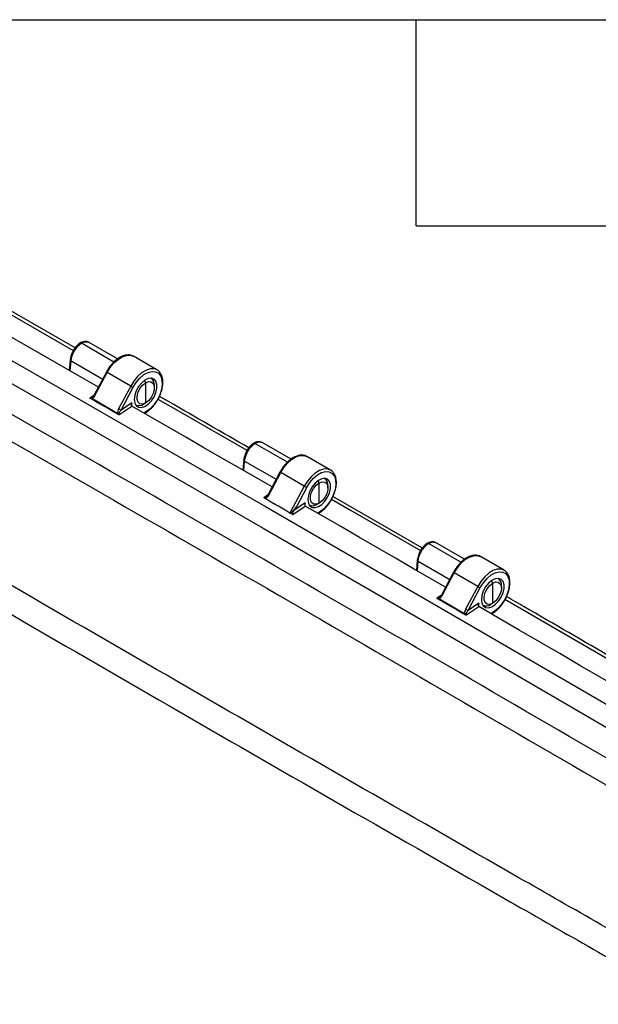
# Model space of a CAD drawing. Header units: inches. Extents: x 1.7 to 75.2, y 1.7 to 57.7.
# Tile 33 of 34: x 63.2 to 69.1, y 47.7 to 57.7. Entities that reach past the tile are written whole.
import ezdxf

# ---------------------------------------------------------------- set-up
doc = ezdxf.new("R2010")
doc.units = ezdxf.units.IN
doc.header["$LTSCALE"] = 7
doc.header["$MEASUREMENT"] = 0
doc.layers.add('TEXT', color=140, linetype='Continuous', lineweight=25)

msp = doc.modelspace()

# ---------------------------------------------------------------- linework, layer by layer
for p, q in [((62.916, 54.835), (63.707, 54.38)), ((63.726, 54.406), (62.974, 54.839)), ((64.12, 54.262), (63.789, 54.453)), ((64.157, 54.293), (63.861, 54.464)), ((63.676, 54.285), (63.666, 54.177)), ((64.559, 54.181), (64.319, 54.32)), ((63.676, 54.171), (63.684, 54.273)), ((63.684, 54.273), (64.006, 54.088)), ((64.559, 54.181), (64.554, 54.184)), ((64.044, 54.16), (63.92, 53.927)), ((63.927, 53.922), (64.051, 54.156)), ((64.292, 54.017), (64.051, 54.156)), ((64.5, 54.095), (64.496, 54.097)), ((64.292, 54.017), (64.168, 53.785)), ((64.193, 53.772), (64.317, 54.004)), ((64.444, 54.05), (64.431, 54.073)), ((64.444, 53.845), (64.444, 54.05)), ((64.533, 53.999), (64.533, 54.023)), ((63.917, 53.922), (63.874, 53.893)), ((63.896, 53.889), (63.886, 53.894)), ((64.158, 53.737), (63.896, 53.889)), ((63.905, 53.908), (63.897, 53.901)), ((63.92, 53.927), (63.906, 53.907)), ((64.172, 53.723), (64.302, 53.812)), ((64.302, 53.846), (64.193, 53.772)), ((64.302, 53.812), (64.302, 53.846)), ((64.302, 53.812), (64.302, 53.812)), ((64.34, 53.827), (64.344, 53.825)), ((64.422, 53.832), (64.444, 53.845)), ((64.165, 53.733), (64.158, 53.737)), ((64.447, 53.753), (64.426, 53.741)), ((64.431, 53.738), (64.443, 53.744)), ((65.888, 53.241), (65.557, 53.432)), ((65.925, 53.272), (65.629, 53.443)), ((66.327, 53.16), (66.087, 53.299)), ((65.443, 53.264), (65.435, 53.16)), ((65.444, 53.155), (65.452, 53.252)), ((65.452, 53.252), (65.773, 53.067)), ((65.812, 53.14), (65.69, 52.911)), ((65.697, 52.906), (65.819, 53.135)), ((66.06, 52.997), (65.819, 53.135)), ((66.268, 53.074), (66.264, 53.077)), ((66.327, 53.16), (66.321, 53.163)), ((66.06, 52.997), (65.914, 52.723)), ((65.982, 52.791), (66.084, 52.984)), ((66.211, 53.03), (66.198, 53.053)), ((66.211, 52.824), (66.211, 53.03)), ((66.3, 52.978), (66.3, 53.003)), ((65.686, 52.905), (65.647, 52.878)), ((65.66, 52.87), (65.647, 52.878)), ((65.677, 52.892), (65.671, 52.888)), ((65.69, 52.911), (65.675, 52.891)), ((67.263, 52.366), (66.352, 52.892)), ((65.706, 52.844), (65.66, 52.87)), ((65.751, 52.818), (65.706, 52.844)), ((65.796, 52.792), (65.751, 52.818)), ((65.883, 52.742), (65.796, 52.792)), ((65.943, 52.707), (66.07, 52.793)), ((66.07, 52.827), (65.951, 52.747)), ((65.951, 52.747), (65.982, 52.791)), ((66.07, 52.793), (66.07, 52.827)), ((66.108, 52.807), (66.112, 52.804)), ((66.19, 52.812), (66.211, 52.824)), ((65.943, 52.707), (65.883, 52.742)), ((65.914, 52.723), (65.883, 52.742)), ((66.214, 52.733), (66.195, 52.721)), ((66.201, 52.718), (66.21, 52.724)), ((67.655, 52.221), (67.325, 52.412)), ((67.693, 52.252), (67.397, 52.423)), ((68.095, 52.14), (67.855, 52.279)), ((67.211, 52.244), (67.202, 52.138)), ((67.212, 52.133), (67.22, 52.232)), ((67.22, 52.232), (67.541, 52.047)), ((67.58, 52.119), (67.456, 51.887)), ((67.463, 51.882), (67.587, 52.115)), ((67.827, 51.976), (67.587, 52.115)), ((68.095, 52.14), (68.089, 52.143)), ((67.827, 51.976), (67.703, 51.742)), ((67.979, 52.009), (67.966, 52.032)), ((67.979, 51.804), (67.979, 52.009)), ((68.036, 52.054), (68.032, 52.056)), ((68.068, 51.958), (68.068, 51.982)), ((67.453, 51.883), (67.411, 51.854)), ((67.456, 51.887), (67.442, 51.867)), ((67.728, 51.729), (67.852, 51.963)), ((67.431, 51.848), (67.424, 51.852)), ((67.692, 51.697), (67.431, 51.848)), ((67.441, 51.868), (67.432, 51.861)), ((67.706, 51.681), (67.838, 51.77)), ((67.838, 51.804), (67.728, 51.729)), ((67.838, 51.77), (67.838, 51.804)), ((67.838, 51.77), (67.838, 51.77)), ((67.876, 51.786), (67.88, 51.784)), ((67.958, 51.791), (67.979, 51.804)), ((67.699, 51.693), (67.692, 51.697)), ((67.982, 51.712), (67.96, 51.699)), ((67.965, 51.696), (67.978, 51.703))]:
    msp.add_line(p, q)
at = {"flags": 128}
for points in [[(58.116, 57.099), (60.003, 56.03), (61.891, 54.956), (63.778, 53.875), (65.665, 52.789), (67.553, 51.697), (69.44, 50.598), (71.328, 49.494), (73.215, 48.384)], [(58.02, 56.921), (59.926, 55.842), (61.831, 54.757), (63.737, 53.666), (65.642, 52.569), (67.548, 51.465), (69.453, 50.356), (71.359, 49.241), (73.264, 48.12)], [(63.963, 54.007), (63.821, 54.088), (63.638, 54.193), (63.454, 54.299), (63.27, 54.404), (63.086, 54.509), (62.902, 54.615), (62.718, 54.72), (62.534, 54.825)], [(64.051, 54.156), (64.083, 54.207), (64.121, 54.253), (64.162, 54.289), (64.205, 54.315), (64.247, 54.329), (64.286, 54.331), (64.319, 54.32)], [(64.554, 54.184), (64.526, 54.192), (64.488, 54.191), (64.446, 54.177), (64.403, 54.15), (64.361, 54.114), (64.324, 54.068), (64.292, 54.017)], [(64.317, 54.004), (64.348, 54.054), (64.385, 54.098), (64.426, 54.133), (64.468, 54.156), (64.509, 54.166), (64.545, 54.163), (64.576, 54.147), (64.598, 54.119), (64.61, 54.08), (64.613, 54.033), (64.605, 53.981), (64.587, 53.926), (64.561, 53.873), (64.527, 53.825), (64.488, 53.784), (64.447, 53.753)], [(64.328, 53.881), (64.333, 53.844), (64.348, 53.817), (64.371, 53.801), (64.401, 53.798), (64.435, 53.809), (64.469, 53.832), (64.502, 53.865), (64.529, 53.906), (64.548, 53.95), (64.558, 53.994), (64.558, 54.034), (64.548, 54.066), (64.529, 54.088), (64.502, 54.097), (64.469, 54.093), (64.435, 54.076), (64.401, 54.048), (64.371, 54.011), (64.348, 53.968), (64.333, 53.923), (64.328, 53.881)], [(64.444, 53.845), (64.413, 53.833), (64.386, 53.836), (64.366, 53.852), (64.356, 53.879), (64.356, 53.915), (64.366, 53.954), (64.386, 53.993), (64.413, 54.027), (64.444, 54.05)], [(64.444, 54.05), (64.474, 54.062), (64.501, 54.059), (64.521, 54.044), (64.531, 54.016), (64.531, 53.98), (64.521, 53.941), (64.501, 53.902), (64.474, 53.868), (64.444, 53.845)], [(64.569, 53.884), (64.723, 53.795), (65.474, 53.362)], [(65.732, 52.989), (65.589, 53.071), (65.405, 53.177), (65.221, 53.283), (65.038, 53.389), (64.854, 53.495), (64.67, 53.6), (64.486, 53.706), (64.302, 53.812)], [(65.819, 53.135), (65.851, 53.187), (65.889, 53.232), (65.93, 53.269), (65.973, 53.295), (66.015, 53.309), (66.054, 53.31), (66.087, 53.299)], [(66.321, 53.163), (66.294, 53.172), (66.255, 53.17), (66.213, 53.156), (66.171, 53.13), (66.129, 53.093), (66.092, 53.048), (66.06, 52.997)], [(66.084, 52.984), (66.116, 53.034), (66.153, 53.078), (66.194, 53.112), (66.236, 53.135), (66.277, 53.146), (66.313, 53.143), (66.343, 53.126), (66.366, 53.098), (66.378, 53.059), (66.381, 53.012), (66.373, 52.96), (66.355, 52.906), (66.329, 52.853), (66.295, 52.805), (66.256, 52.764), (66.214, 52.733)], [(66.095, 52.86), (66.101, 52.824), (66.116, 52.796), (66.139, 52.781), (66.169, 52.778), (66.203, 52.789), (66.237, 52.811), (66.269, 52.845), (66.296, 52.885), (66.316, 52.929), (66.326, 52.973), (66.326, 53.013), (66.316, 53.045), (66.296, 53.067), (66.269, 53.077), (66.237, 53.073), (66.203, 53.056), (66.169, 53.027), (66.139, 52.99), (66.116, 52.947), (66.101, 52.903), (66.095, 52.86)], [(66.211, 52.824), (66.181, 52.813), (66.154, 52.815), (66.134, 52.831), (66.124, 52.859), (66.124, 52.894), (66.134, 52.934), (66.154, 52.973), (66.181, 53.006), (66.211, 53.03)], [(66.211, 53.03), (66.242, 53.041), (66.269, 53.039), (66.289, 53.023), (66.299, 52.996), (66.299, 52.96), (66.289, 52.92), (66.269, 52.881), (66.242, 52.848), (66.211, 52.824)], [(67.499, 51.967), (67.357, 52.049), (67.173, 52.155), (66.989, 52.262), (66.805, 52.368), (66.621, 52.475), (66.438, 52.581), (66.254, 52.687), (66.07, 52.793)], [(66.337, 52.865), (66.531, 52.753), (67.242, 52.342)], [(67.587, 52.115), (67.619, 52.166), (67.657, 52.211), (67.698, 52.248), (67.741, 52.274), (67.783, 52.288), (67.821, 52.29), (67.855, 52.279)], [(68.089, 52.143), (68.062, 52.151), (68.023, 52.15), (67.981, 52.136), (67.938, 52.109), (67.897, 52.073), (67.859, 52.027), (67.827, 51.976)], [(67.852, 51.963), (67.884, 52.013), (67.921, 52.057), (67.962, 52.092), (68.004, 52.115), (68.044, 52.125), (68.081, 52.122), (68.111, 52.106), (68.133, 52.078), (68.146, 52.039), (68.148, 51.992), (68.141, 51.939), (68.123, 51.885), (68.096, 51.832), (68.063, 51.784), (68.024, 51.743), (67.982, 51.712)], [(67.863, 51.84), (67.868, 51.803), (67.883, 51.776), (67.907, 51.76), (67.937, 51.757), (67.97, 51.768), (68.005, 51.791), (68.037, 51.824), (68.064, 51.865), (68.084, 51.909), (68.094, 51.953), (68.094, 51.993), (68.084, 52.025), (68.064, 52.047), (68.037, 52.056), (68.005, 52.052), (67.97, 52.035), (67.937, 52.007), (67.907, 51.97), (67.883, 51.927), (67.868, 51.882), (67.863, 51.84)], [(67.979, 51.804), (67.949, 51.792), (67.922, 51.795), (67.902, 51.811), (67.891, 51.838), (67.891, 51.874), (67.902, 51.913), (67.922, 51.952), (67.949, 51.986), (67.979, 52.009)], [(67.979, 52.009), (68.01, 52.021), (68.036, 52.018), (68.056, 52.003), (68.067, 51.975), (68.067, 51.939), (68.056, 51.9), (68.036, 51.861), (68.01, 51.827), (67.979, 51.804)], [(69.44, 50.838), (69.279, 50.931), (69.073, 51.051), (68.867, 51.171), (68.661, 51.291), (68.456, 51.411), (68.25, 51.531), (68.044, 51.65), (67.838, 51.77)], [(68.104, 51.844), (68.338, 51.708), (69.187, 51.217)]]:
    msp.add_lwpolyline(points, dxfattribs=at)
for centre, radius, start, end in [((64.063, 54.181), 0.0278, 227.7851, 245.3168), ((64.459, 54.033), 0.074, 352.7198, 60.4487), ((64.452, 54.294), 0.32, 239.9933, 244.985), ((64.378, 53.891), 0.074, 239.553, 307.2765), ((64.437, 53.752), 0.0098, 306.6304, 6.6819), ((65.831, 53.161), 0.0278, 227.7851, 245.3168), ((66.227, 53.012), 0.074, 352.7198, 60.4487), ((66.22, 53.274), 0.32, 239.9933, 244.985), ((66.145, 52.871), 0.074, 239.553, 307.2765), ((66.205, 52.732), 0.0098, 306.6304, 6.6819), ((67.599, 52.14), 0.0278, 227.7851, 245.3168), ((67.987, 52.253), 0.32, 239.9933, 244.985), ((67.995, 51.992), 0.074, 352.7198, 60.4487), ((67.913, 51.85), 0.074, 239.553, 307.2765), ((67.972, 51.711), 0.0098, 306.6304, 6.6819)]:
    msp.add_arc(centre, radius, start, end)
msp.add_ellipse((-790.436, -1163.043), major_axis=(889.69, 1193.826), ratio=0.478557, start_param=0.056139, end_param=0.056284)
for points, knots in [([(72.766, 48.106), (72.173, 48.454), (71.579, 48.802), (70.392, 49.496), (69.798, 49.842), (68.017, 50.879), (66.83, 51.567), (64.455, 52.938), (63.267, 53.621), (61.486, 54.641), (60.893, 54.98), (59.705, 55.657), (59.112, 55.994), (58.518, 56.331)], [0, 0, 0, 0, 0.125, 0.125, 0.25, 0.25, 0.5, 0.5, 0.75, 0.75, 0.875, 0.875, 1, 1, 1, 1]), ([(58.443, 56.098), (58.591, 56.014), (58.739, 55.929), (59.036, 55.761), (59.185, 55.676), (59.63, 55.423), (59.927, 55.254), (60.817, 54.747), (61.411, 54.407), (63.191, 53.388), (64.378, 52.706), (66.753, 51.335), (67.94, 50.647), (69.721, 49.61), (70.314, 49.264), (71.204, 48.743), (71.501, 48.57), (71.946, 48.309), (72.095, 48.222), (72.392, 48.048), (72.54, 47.961), (72.688, 47.874)], [0, 0, 0, 0, 0.03125, 0.03125, 0.0625, 0.0625, 0.125, 0.125, 0.25, 0.25, 0.5, 0.5, 0.75, 0.75, 0.875, 0.875, 0.9375, 0.9375, 0.96875, 0.96875, 1, 1, 1, 1]), ([(71.626, 47.082), (71.555, 47.122), (71.484, 47.162), (71.343, 47.242), (71.272, 47.282), (71.06, 47.403), (70.919, 47.483), (70.495, 47.724), (70.213, 47.884), (69.366, 48.367), (68.803, 48.688), (67.113, 49.655), (65.989, 50.301), (63.747, 51.595), (62.628, 52.244), (60.954, 53.219), (60.396, 53.545), (59.561, 54.033), (59.283, 54.196), (58.866, 54.441), (58.727, 54.523), (58.518, 54.645), (58.449, 54.686), (58.31, 54.767), (58.241, 54.808), (58.171, 54.849)], [0, 0, 0, 0, 0.015625, 0.015625, 0.03125, 0.03125, 0.0625, 0.0625, 0.125, 0.125, 0.25, 0.25, 0.5, 0.5, 0.75, 0.75, 0.875, 0.875, 0.9375, 0.9375, 0.96875, 0.96875, 0.984375, 0.984375, 1, 1, 1, 1]), ([(58.088, 54.601), (58.644, 54.275), (59.2, 53.948), (60.314, 53.297), (60.872, 52.971), (62.546, 51.996), (63.665, 51.347), (65.908, 50.053), (67.032, 49.407), (68.721, 48.44), (69.285, 48.118), (70.414, 47.475), (70.979, 47.154), (71.544, 46.833)], [0, 0, 0, 0, 0.125, 0.125, 0.25, 0.25, 0.5, 0.5, 0.75, 0.75, 0.875, 0.875, 1, 1, 1, 1]), ([(63.774, 54.453), (63.761, 54.444), (63.737, 54.426), (63.706, 54.382), (63.683, 54.332), (63.678, 54.3), (63.676, 54.284)], [0, 0, 0, 0, 0.251191, 0.501203, 0.750821, 1, 1, 1, 1]), ([(63.684, 54.273), (63.687, 54.306), (63.7, 54.343), (63.728, 54.392), (63.74, 54.407), (63.764, 54.433), (63.777, 54.444), (63.789, 54.453)], [0, 0, 0, 0, 0.5, 0.5, 0.75, 0.75, 1, 1, 1, 1]), ([(63.864, 54.462), (63.857, 54.465), (63.844, 54.471), (63.821, 54.472), (63.797, 54.466), (63.781, 54.458), (63.774, 54.453)], [0, 0, 0, 0, 0.254038, 0.506767, 0.756206, 1, 1, 1, 1]), ([(63.789, 54.453), (63.786, 54.454), (63.78, 54.456), (63.776, 54.454), (63.774, 54.453)], [0, 0, 0, 0, 0.5519035, 1, 1, 1, 1]), ([(63.789, 54.453), (63.802, 54.461), (63.815, 54.466), (63.839, 54.47), (63.85, 54.469), (63.86, 54.464)], [0, 0, 0, 0, 0.5, 0.5, 1, 1, 1, 1]), ([(63.684, 54.273), (63.68, 54.275), (63.678, 54.278), (63.675, 54.284), (63.675, 54.287), (63.677, 54.289)], [0, 0, 0, 0, 0.5, 0.5, 1, 1, 1, 1]), ([(64.317, 54.321), (64.317, 54.321), (64.307, 54.329), (64.282, 54.334), (64.245, 54.334), (64.204, 54.322), (64.164, 54.3), (64.126, 54.27), (64.105, 54.246), (64.096, 54.235)], [0, 0, 0, 0, 0.008044, 0.174476, 0.340289, 0.510807, 0.686485, 0.864281, 1, 1, 1, 1]), ([(64.096, 54.235), (64.093, 54.232), (64.077, 54.216), (64.06, 54.189), (64.048, 54.167), (64.044, 54.16)], [0, 0, 0, 0, 0.146494, 0.766293, 1, 1, 1, 1]), ([(64.566, 53.876), (64.568, 53.878), (64.579, 53.896), (64.595, 53.934), (64.612, 53.986), (64.62, 54.038), (64.619, 54.086), (64.608, 54.128), (64.586, 54.161), (64.567, 54.18), (64.554, 54.184), (64.553, 54.184)], [0, 0, 0, 0, 0.019752, 0.157507, 0.295525, 0.434111, 0.573562, 0.713782, 0.852564, 0.986498, 1, 1, 1, 1]), ([(63.874, 53.893), (63.874, 53.893), (63.875, 53.893), (63.877, 53.892), (63.878, 53.892), (63.88, 53.892), (63.883, 53.893), (63.885, 53.894), (63.885, 53.894)], [0, 0, 0, 0, 0.106853, 0.235471, 0.38806, 0.565915, 0.769769, 1, 1, 1, 1]), ([(63.897, 53.901), (63.896, 53.901), (63.894, 53.9), (63.892, 53.899), (63.891, 53.898), (63.889, 53.897), (63.888, 53.896), (63.887, 53.895), (63.886, 53.895), (63.886, 53.894), (63.886, 53.894), (63.886, 53.894), (63.886, 53.894)], [0, 0, 0, 0, 0.1558702, 0.3052875, 0.4453947, 0.5729933, 0.6842813, 0.7768064, 0.8497205, 0.9060925, 0.9533365, 1, 1, 1, 1]), ([(63.927, 53.922), (63.926, 53.923), (63.922, 53.925), (63.92, 53.927), (63.92, 53.927), (63.92, 53.927)], [0, 0, 0, 0, 0.41153, 0.82306, 1, 1, 1, 1]), ([(65.495, 53.387), (65.224, 53.544), (64.92, 53.719), (64.617, 53.894), (64.584, 53.912)], [0, 0, 0, 0, 0.893342, 1, 1, 1, 1]), ([(64.302, 53.846), (64.302, 53.845), (64.3, 53.842), (64.299, 53.839), (64.297, 53.835), (64.296, 53.83), (64.296, 53.824), (64.297, 53.821), (64.298, 53.817), (64.3, 53.814), (64.301, 53.812), (64.302, 53.812)], [0, 0, 0, 0, 0.103284, 0.187304, 0.25206, 0.502999, 0.561019, 0.687215, 0.800614, 0.903757, 1, 1, 1, 1]), ([(64.443, 53.744), (64.45, 53.749), (64.471, 53.762), (64.504, 53.792), (64.539, 53.832), (64.558, 53.862), (64.566, 53.876)], [0, 0, 0, 0, 0.156524, 0.45224, 0.747509, 1, 1, 1, 1]), ([(64.172, 53.723), (64.172, 53.724), (64.171, 53.724), (64.17, 53.725), (64.169, 53.727), (64.169, 53.728), (64.168, 53.729)], [0, 0, 0, 0, 0.236645, 0.477534, 0.729885, 1, 1, 1, 1]), ([(64.17, 53.729), (64.172, 53.731), (64.173, 53.733), (64.175, 53.736), (64.176, 53.738), (64.176, 53.74)], [0, 0, 0, 0, 0.5, 0.5, 1, 1, 1, 1]), ([(65.541, 53.433), (65.529, 53.424), (65.505, 53.405), (65.474, 53.361), (65.451, 53.312), (65.446, 53.28), (65.443, 53.264)], [0, 0, 0, 0, 0.251191, 0.501202, 0.750821, 1, 1, 1, 1]), ([(65.452, 53.252), (65.455, 53.285), (65.468, 53.322), (65.496, 53.372), (65.507, 53.387), (65.531, 53.413), (65.544, 53.424), (65.557, 53.432)], [0, 0, 0, 0, 0.5, 0.5, 0.75, 0.75, 1, 1, 1, 1]), ([(65.632, 53.442), (65.625, 53.445), (65.612, 53.451), (65.588, 53.451), (65.565, 53.446), (65.549, 53.437), (65.541, 53.433)], [0, 0, 0, 0, 0.254037, 0.506766, 0.756206, 1, 1, 1, 1]), ([(65.557, 53.432), (65.554, 53.433), (65.548, 53.436), (65.543, 53.434), (65.541, 53.433)], [0, 0, 0, 0, 0.551905, 1, 1, 1, 1]), ([(65.557, 53.432), (65.57, 53.44), (65.583, 53.445), (65.607, 53.449), (65.618, 53.448), (65.628, 53.444)], [0, 0, 0, 0, 0.5, 0.5, 1, 1, 1, 1]), ([(66.085, 53.3), (66.084, 53.3), (66.075, 53.308), (66.05, 53.313), (66.012, 53.313), (65.972, 53.302), (65.931, 53.279), (65.894, 53.25), (65.873, 53.225), (65.863, 53.215)], [0, 0, 0, 0, 0.008044, 0.174476, 0.340289, 0.510807, 0.686485, 0.864281, 1, 1, 1, 1]), ([(65.452, 53.252), (65.448, 53.255), (65.445, 53.258), (65.443, 53.263), (65.443, 53.266), (65.445, 53.269)], [0, 0, 0, 0, 0.5, 0.5, 1, 1, 1, 1]), ([(65.863, 53.215), (65.86, 53.212), (65.845, 53.195), (65.828, 53.169), (65.816, 53.146), (65.812, 53.14)], [0, 0, 0, 0, 0.146494, 0.766293, 1, 1, 1, 1]), ([(66.334, 52.856), (66.335, 52.858), (66.347, 52.876), (66.363, 52.914), (66.38, 52.966), (66.388, 53.017), (66.386, 53.065), (66.375, 53.107), (66.354, 53.14), (66.334, 53.159), (66.321, 53.163), (66.32, 53.163)], [0, 0, 0, 0, 0.019752, 0.157507, 0.295525, 0.434111, 0.573562, 0.713782, 0.852564, 0.986498, 1, 1, 1, 1]), ([(65.662, 52.883), (65.662, 52.883), (65.66, 52.882), (65.657, 52.881), (65.654, 52.88), (65.651, 52.879), (65.649, 52.879), (65.648, 52.879), (65.648, 52.879)], [0, 0, 0, 0, 0.173989, 0.35374, 0.537022, 0.816449, 0.958381, 1, 1, 1, 1]), ([(65.671, 52.888), (65.671, 52.888), (65.668, 52.886), (65.665, 52.884), (65.662, 52.883)], [0, 0, 0, 0, 0.024094, 1, 1, 1, 1]), ([(65.697, 52.906), (65.696, 52.907), (65.692, 52.909), (65.69, 52.911), (65.691, 52.911), (65.691, 52.911)], [0, 0, 0, 0, 0.4115302, 0.8230604, 1, 1, 1, 1]), ([(65.914, 52.723), (65.916, 52.722), (65.919, 52.723), (65.928, 52.728), (65.933, 52.733), (65.947, 52.746), (65.954, 52.755), (65.969, 52.773), (65.976, 52.782), (65.982, 52.791)], [0, 0, 0, 0, 0.25, 0.25, 0.5, 0.5, 0.75, 0.75, 1, 1, 1, 1]), ([(66.07, 52.827), (66.069, 52.826), (66.068, 52.824), (66.067, 52.82), (66.066, 52.817), (66.065, 52.814), (66.064, 52.811), (66.064, 52.809), (66.064, 52.806), (66.064, 52.802), (66.066, 52.798), (66.067, 52.795), (66.069, 52.794), (66.07, 52.793)], [0, 0, 0, 0, 0.110384, 0.210138, 0.299278, 0.377829, 0.445825, 0.503323, 0.561363, 0.687464, 0.800778, 0.903839, 1, 1, 1, 1]), ([(66.21, 52.724), (66.218, 52.728), (66.239, 52.742), (66.272, 52.772), (66.307, 52.811), (66.325, 52.842), (66.334, 52.856)], [0, 0, 0, 0, 0.156524, 0.45224, 0.747509, 1, 1, 1, 1]), ([(65.951, 52.747), (65.95, 52.745), (65.948, 52.743), (65.946, 52.74), (65.945, 52.737), (65.943, 52.733), (65.941, 52.728), (65.939, 52.723), (65.938, 52.718), (65.939, 52.714), (65.939, 52.711), (65.941, 52.709), (65.942, 52.707), (65.943, 52.707)], [0, 0, 0, 0, 0.098701, 0.18357, 0.254614, 0.311829, 0.464411, 0.591548, 0.694764, 0.785304, 0.864701, 0.935185, 1, 1, 1, 1]), ([(67.309, 52.412), (67.297, 52.403), (67.273, 52.385), (67.242, 52.341), (67.219, 52.291), (67.214, 52.259), (67.211, 52.243)], [0, 0, 0, 0, 0.251191, 0.501203, 0.750821, 1, 1, 1, 1]), ([(67.22, 52.232), (67.223, 52.265), (67.235, 52.302), (67.264, 52.351), (67.275, 52.366), (67.299, 52.392), (67.312, 52.403), (67.325, 52.412)], [0, 0, 0, 0, 0.5, 0.5, 0.75, 0.75, 1, 1, 1, 1]), ([(67.399, 52.421), (67.393, 52.424), (67.379, 52.43), (67.356, 52.431), (67.332, 52.425), (67.317, 52.417), (67.309, 52.412)], [0, 0, 0, 0, 0.254038, 0.506766, 0.756206, 1, 1, 1, 1]), ([(67.325, 52.412), (67.322, 52.413), (67.316, 52.415), (67.311, 52.413), (67.309, 52.412)], [0, 0, 0, 0, 0.551904, 1, 1, 1, 1]), ([(67.325, 52.412), (67.338, 52.42), (67.351, 52.425), (67.375, 52.429), (67.386, 52.428), (67.396, 52.423)], [0, 0, 0, 0, 0.5, 0.5, 1, 1, 1, 1]), ([(67.853, 52.279), (67.852, 52.28), (67.842, 52.288), (67.817, 52.293), (67.78, 52.293), (67.74, 52.281), (67.699, 52.259), (67.662, 52.229), (67.64, 52.205), (67.631, 52.194)], [0, 0, 0, 0, 0.008044, 0.174476, 0.340289, 0.510807, 0.686485, 0.864281, 1, 1, 1, 1]), ([(67.22, 52.232), (67.216, 52.234), (67.213, 52.237), (67.211, 52.243), (67.211, 52.246), (67.213, 52.248)], [0, 0, 0, 0, 0.5, 0.5, 1, 1, 1, 1]), ([(67.631, 52.194), (67.628, 52.191), (67.613, 52.175), (67.596, 52.148), (67.583, 52.126), (67.58, 52.119)], [0, 0, 0, 0, 0.1464936, 0.7662927, 1, 1, 1, 1]), ([(68.102, 51.835), (68.103, 51.837), (68.115, 51.855), (68.131, 51.893), (68.148, 51.945), (68.156, 51.997), (68.154, 52.045), (68.143, 52.087), (68.122, 52.12), (68.102, 52.139), (68.089, 52.143), (68.088, 52.143)], [0, 0, 0, 0, 0.0197518, 0.1575068, 0.2955254, 0.4341111, 0.5735622, 0.7137816, 0.8525645, 0.9864983, 1, 1, 1, 1]), ([(67.463, 51.882), (67.462, 51.883), (67.458, 51.885), (67.456, 51.887), (67.457, 51.887), (67.457, 51.887)], [0, 0, 0, 0, 0.41153, 0.82306, 1, 1, 1, 1]), ([(69.21, 51.24), (68.907, 51.416), (68.543, 51.627), (68.18, 51.837), (68.12, 51.872)], [0, 0, 0, 0, 0.835447, 1, 1, 1, 1]), ([(67.411, 51.854), (67.411, 51.854), (67.412, 51.853), (67.414, 51.853), (67.415, 51.853), (67.417, 51.853), (67.417, 51.853)], [0, 0, 0, 0, 0.245393, 0.497664, 0.741259, 1, 1, 1, 1]), ([(67.417, 51.853), (67.418, 51.853), (67.419, 51.853), (67.42, 51.853), (67.422, 51.853), (67.423, 51.852), (67.424, 51.852)], [0, 0, 0, 0, 0.233205, 0.473487, 0.726094, 1, 1, 1, 1]), ([(67.432, 51.861), (67.43, 51.86), (67.428, 51.859), (67.423, 51.857), (67.421, 51.855), (67.419, 51.854)], [0, 0, 0, 0, 0.5, 0.5, 1, 1, 1, 1]), ([(67.838, 51.804), (67.837, 51.803), (67.836, 51.801), (67.835, 51.798), (67.833, 51.793), (67.832, 51.788), (67.832, 51.782), (67.832, 51.779), (67.833, 51.775), (67.835, 51.772), (67.837, 51.77), (67.838, 51.77)], [0, 0, 0, 0, 0.103272, 0.187285, 0.25204, 0.50297, 0.561789, 0.687745, 0.800956, 0.903935, 1, 1, 1, 1]), ([(67.978, 51.703), (67.985, 51.708), (68.006, 51.721), (68.04, 51.751), (68.075, 51.791), (68.093, 51.821), (68.102, 51.835)], [0, 0, 0, 0, 0.156524, 0.45224, 0.747509, 1, 1, 1, 1]), ([(67.706, 51.681), (67.706, 51.681), (67.705, 51.682), (67.704, 51.683), (67.703, 51.684), (67.703, 51.686), (67.703, 51.687), (67.702, 51.687)], [0, 0, 0, 0, 0.185901, 0.374086, 0.569607, 0.776979, 1, 1, 1, 1]), ([(67.705, 51.689), (67.707, 51.69), (67.708, 51.692), (67.71, 51.695), (67.711, 51.697), (67.711, 51.699)], [0, 0, 0, 0, 0.5, 0.5, 1, 1, 1, 1])]:
    msp.add_open_spline(points, degree=3, knots=knots)
for points in [[(64.172, 53.723), (64.073, 53.78), (63.973, 53.837), (63.874, 53.893)], [(63.897, 53.901), (63.896, 53.9), (63.894, 53.897), (63.895, 53.891), (63.896, 53.889)], [(63.896, 53.889), (63.909, 53.895), (63.92, 53.908), (63.927, 53.922)], [(64.168, 53.785), (64.161, 53.77), (64.156, 53.753), (64.158, 53.737)], [(64.193, 53.772), (64.19, 53.773), (64.182, 53.777), (64.172, 53.783), (64.168, 53.785)], [(64.158, 53.737), (64.16, 53.738), (64.167, 53.74), (64.173, 53.74), (64.176, 53.74)], [(64.165, 53.733), (64.167, 53.732), (64.168, 53.731), (64.168, 53.729)], [(64.165, 53.733), (64.167, 53.732), (64.168, 53.731), (64.17, 53.729)], [(64.168, 53.729), (64.169, 53.729), (64.169, 53.729), (64.17, 53.729)], [(64.176, 53.74), (64.178, 53.75), (64.185, 53.762), (64.193, 53.772)], [(65.662, 52.883), (65.66, 52.881), (65.659, 52.876), (65.66, 52.87)], [(65.66, 52.87), (65.668, 52.873), (65.682, 52.883), (65.693, 52.898), (65.697, 52.906)], [(67.431, 51.848), (67.444, 51.854), (67.456, 51.868), (67.463, 51.882)], [(67.706, 51.681), (67.608, 51.738), (67.509, 51.796), (67.411, 51.854)], [(67.419, 51.854), (67.419, 51.854), (67.418, 51.853), (67.417, 51.853)], [(67.419, 51.854), (67.42, 51.854), (67.422, 51.853), (67.424, 51.852)], [(67.432, 51.861), (67.431, 51.86), (67.429, 51.856), (67.43, 51.851), (67.431, 51.848)], [(67.703, 51.742), (67.696, 51.728), (67.691, 51.712), (67.692, 51.697)], [(67.692, 51.697), (67.695, 51.698), (67.702, 51.699), (67.708, 51.699), (67.711, 51.699)], [(67.699, 51.693), (67.701, 51.692), (67.702, 51.69), (67.702, 51.687)], [(67.699, 51.693), (67.701, 51.692), (67.703, 51.691), (67.705, 51.689)], [(67.702, 51.687), (67.703, 51.688), (67.704, 51.688), (67.705, 51.689)], [(67.728, 51.729), (67.725, 51.731), (67.717, 51.735), (67.707, 51.74), (67.703, 51.742)], [(67.711, 51.699), (67.713, 51.709), (67.72, 51.72), (67.728, 51.729)]]:
    msp.add_open_spline(points, degree=3)
at = {"layer": 'TEXT'}
for p, q in [((1.75, 57.75), (75.25, 57.75)), ((67.2, 55.65), (67.2, 57.75)), ((67.2, 55.65), (69.3, 55.65))]:
    msp.add_line(p, q, dxfattribs=at)

doc.saveas('drawing.dxf')
